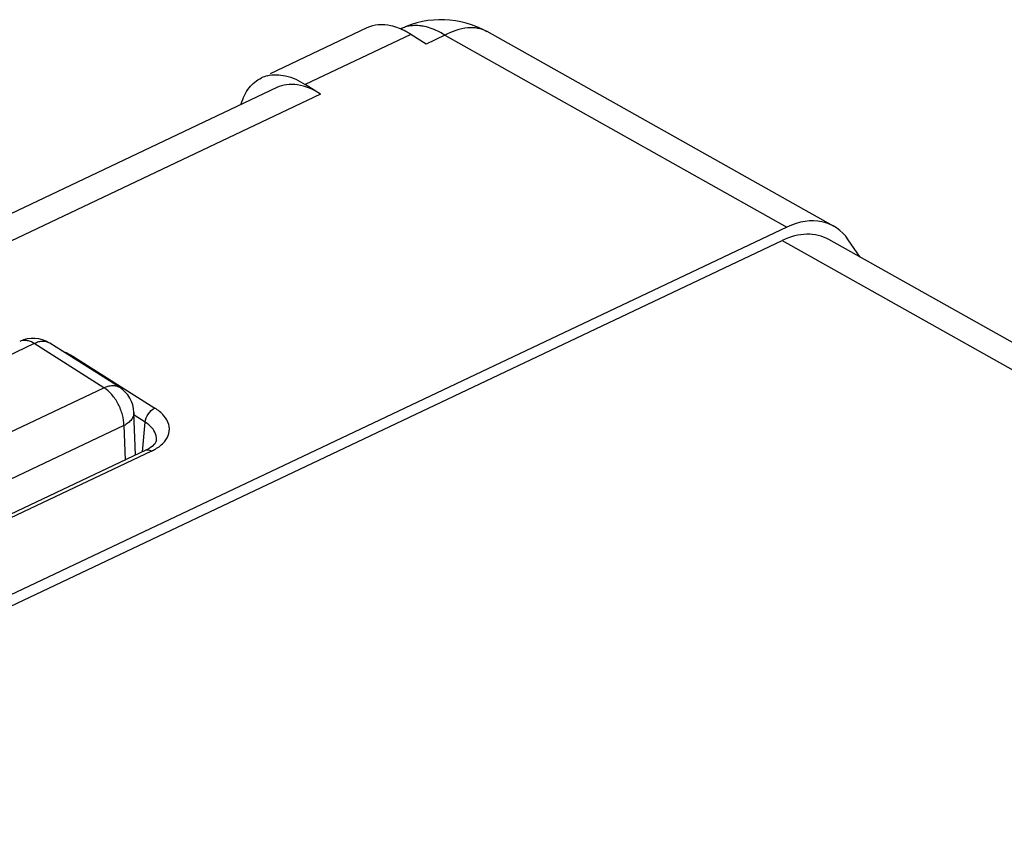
# Model space of a CAD drawing. Header units: inches. Extents: x 0 to 17, y 0 to 11.
# Tile 17 of 20: x 13.405 to 13.903, y 4.231 to 4.637. Entities that reach past the tile are written whole.
import ezdxf

# ---------------------------------------------------------------- set-up
doc = ezdxf.new("R2010")
doc.units = ezdxf.units.IN
doc.header["$LTSCALE"] = 0.935
doc.header["$MEASUREMENT"] = 0
doc.layers.get('0').update_dxf_attribs({"linetype": 'CONTINUOUS'})

msp = doc.modelspace()

# ---------------------------------------------------------------- linework, layer by layer
at = {"color": 7, "linetype": 'Continuous'}
for p, q in [((13.580745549, 4.632930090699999), (13.5319174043, 4.6097859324)), ((13.6028773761, 4.6296286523), (13.5496122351, 4.604381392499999)), ((13.610640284, 4.6247149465), (13.6028773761, 4.6296286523)), ((13.6201247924, 4.629210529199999), (13.610640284, 4.6247149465)), ((13.6201247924, 4.629210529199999), (13.792755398, 4.5323176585)), ((13.8163380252, 4.532804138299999), (13.6413517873, 4.631019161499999)), ((13.557375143, 4.599467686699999), (13.5496122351, 4.604381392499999)), ((13.535243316, 4.602769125), (12.7518513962, 4.2314474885)), ((13.557375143, 4.599467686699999), (12.7653456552, 4.2240519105)), ((13.792755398, 4.5323176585), (12.8528636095, 4.086816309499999)), ((12.8557072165, 4.0825362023), (13.7903019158, 4.5255267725)), ((13.7903019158, 4.5255267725), (15.0750848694, 3.804412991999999)), ((15.0963080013, 3.806223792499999), (13.8138845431, 4.5260132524)), ((13.8297666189, 4.517099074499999), (13.8237483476, 4.5259032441)), ((13.4557867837, 4.4514131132), (13.420604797, 4.473682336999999)), ((13.4128143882, 4.4735058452), (13.0503558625, 4.301703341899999)), ((13.4479963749, 4.451236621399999), (13.4128143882, 4.4735058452)), ((13.4327080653, 4.466872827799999), (13.4287285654, 4.468973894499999)), ((13.4320842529, 4.466531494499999), (13.4327064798, 4.4668738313)), ((13.4327080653, 4.466872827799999), (13.4736412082, 4.4409632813)), ((13.0855378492, 4.279434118), (13.4479963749, 4.451236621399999)), ((13.4639678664, 4.417243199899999), (13.4630993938, 4.438742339)), ((13.4687773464, 4.433793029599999), (13.4631555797, 4.437351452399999)), ((13.4580372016, 4.432059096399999), (13.0955786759, 4.2602565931)), ((13.4580372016, 4.432059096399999), (13.4587358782, 4.414763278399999)), ((13.4673992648, 4.4188696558), (13.4687773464, 4.433793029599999)), ((13.4690468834, 4.4196506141), (13.1003349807, 4.244884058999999)), ((13.4719960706, 4.419209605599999), (13.1032871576, 4.2444444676))]:
    msp.add_line(p, q, dxfattribs=at)
for centre, radius, start, end in [((13.6182282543, 4.5898207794), 0.0472440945, 60.65544509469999, 115.3605854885), ((13.604903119, 4.6179621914), 0.0161045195, 106.7496374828, 115.4045414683), ((13.5344183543, 4.5930370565), 0.0162035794, 104.1770323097, 115.3787293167), ((13.4121822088, 4.4603759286), 0.0157480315, 57.65101261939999, 115.3605854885), ((13.4473641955, 4.4381067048), 0.0157480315, 2.3132449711, 57.6673217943)]:
    msp.add_arc(centre, radius, start, end, dxfattribs=at)
for centre, start_param, end_param in [((13.7944510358, 4.4909117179), 5.928935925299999, 6.976133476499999), ((13.7919975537, 4.484120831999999), -0.0347552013, 0.6929481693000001)]:
    msp.add_ellipse(centre, major_axis=(0.0209314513, 0.042396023), ratio=0.6572253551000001, start_param=start_param, end_param=end_param, dxfattribs=at)
for points, knots in [([(13.5928751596, 4.633959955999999), (13.5907882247, 4.634434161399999), (13.5866147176, 4.6348307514), (13.5825256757, 4.6337733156), (13.5807386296, 4.6329241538)], [0, 0, 0, 0, 0.5196174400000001, 1, 1, 1, 1]), ([(13.6028773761, 4.6296286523), (13.6020573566, 4.630147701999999), (13.598913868, 4.6319847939), (13.5954808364, 4.633367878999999), (13.5928751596, 4.633959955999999)], [0, 0, 0, 0, 0.2664280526, 1, 1, 1, 1]), ([(13.609742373, 4.633625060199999), (13.6089181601, 4.633798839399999), (13.605778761, 4.6342941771), (13.6024997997, 4.634056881), (13.6002619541, 4.633383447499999)], [0, 0, 0, 0, 0.2649421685, 1, 1, 1, 1]), ([(13.6201247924, 4.629210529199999), (13.619273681, 4.6297492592), (13.6160167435, 4.6316464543), (13.6124468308, 4.6330548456), (13.609742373, 4.633625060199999)], [0, 0, 0, 0, 0.2670989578, 1, 1, 1, 1]), ([(13.6413518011, 4.631019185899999), (13.6399399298, 4.6318113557), (13.6367259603, 4.6329653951), (13.6292712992, 4.633225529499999), (13.6236636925, 4.6311319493), (13.6201247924, 4.629210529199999)], [0, 0, 0, 0, 0.2195917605, 0.4537931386, 1, 1, 1, 1]), ([(13.5304497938, 4.608747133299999), (13.5334180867, 4.6094975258), (13.5403948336, 4.6092471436), (13.5465493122, 4.606320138), (13.5496122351, 4.604381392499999)], [0, 0, 0, 0, 0.4578807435, 1, 1, 1, 1]), ([(13.517289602, 4.5945855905), (13.5181587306, 4.597462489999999), (13.5205757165, 4.602732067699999), (13.5250811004, 4.6065400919), (13.5274735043, 4.607676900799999)], [0, 0, 0, 0, 0.5315310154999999, 1, 1, 1, 1]), ([(13.557375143, 4.599467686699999), (13.5538174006, 4.6017196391), (13.5480845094, 4.604277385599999), (13.5402536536, 4.6044938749), (13.5367888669, 4.6034998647), (13.5352413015, 4.602765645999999)], [0, 0, 0, 0, 0.5437376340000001, 0.7788015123, 1, 1, 1, 1]), ([(13.4128143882, 4.4735058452), (13.4121874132, 4.4739027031), (13.4109314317, 4.4745648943), (13.4089768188, 4.4751297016), (13.4071079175, 4.4751809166), (13.4059531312, 4.474850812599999), (13.4054371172, 4.474606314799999)], [0, 0, 0, 0, 0.2866690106, 0.54502581, 0.7793992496, 1, 1, 1, 1]), ([(13.420604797, 4.473682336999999), (13.4200977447, 4.474003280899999), (13.4189382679, 4.4744960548), (13.4169901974, 4.474688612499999), (13.4148935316, 4.4743593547), (13.4135109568, 4.473836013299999), (13.4128143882, 4.4735058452)], [0, 0, 0, 0, 0.2219015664, 0.4569604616, 0.7149521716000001, 1, 1, 1, 1]), ([(13.4479963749, 4.451236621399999), (13.4486929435, 4.4515667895), (13.4500755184, 4.452090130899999), (13.4521721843, 4.4524193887), (13.4541202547, 4.452226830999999), (13.4552797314, 4.451734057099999), (13.4557867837, 4.4514131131)], [0, 0, 0, 0, 0.2850478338, 0.5430395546, 0.7780984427, 1, 1, 1, 1]), ([(13.4580372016, 4.432059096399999), (13.4580471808, 4.433882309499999), (13.4574732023, 4.4376846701), (13.45535684, 4.443055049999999), (13.4522088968, 4.4477851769), (13.4494606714, 4.450309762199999), (13.4479963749, 4.451236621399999)], [0, 0, 0, 0, 0.2442506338, 0.5082894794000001, 0.7678406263, 1, 1, 1, 1]), ([(13.4687773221, 4.433793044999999), (13.468915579, 4.435290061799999), (13.4701074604, 4.4381403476), (13.4723172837, 4.4403344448), (13.4736424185, 4.440962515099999)], [0, 0, 0, 0, 0.5062200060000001, 1, 1, 1, 1]), ([(13.4784746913, 4.4239016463), (13.4795260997, 4.4251250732), (13.4811776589, 4.4279419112), (13.4810538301, 4.4329789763), (13.4782584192, 4.437555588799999), (13.475338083, 4.439889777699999), (13.4736412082, 4.4409632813)], [0, 0, 0, 0, 0.2370577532, 0.4583315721, 0.7049264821, 1, 1, 1, 1]), ([(13.4630992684, 4.438742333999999), (13.4631243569, 4.4381261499), (13.4629109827, 4.4368154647), (13.4618702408, 4.434999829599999), (13.460201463, 4.4333613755), (13.4588079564, 4.432471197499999), (13.4580372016, 4.432059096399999)], [0, 0, 0, 0, 0.2101896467, 0.4400172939, 0.7021095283, 1, 1, 1, 1]), ([(13.4731834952, 4.429663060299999), (13.4729308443, 4.4300506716), (13.4717057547, 4.431665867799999), (13.4700951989, 4.432959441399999), (13.4687773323, 4.433793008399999)], [0, 0, 0, 0, 0.2288192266, 1, 1, 1, 1]), ([(13.4744704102, 4.424769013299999), (13.4745159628, 4.4251772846), (13.4745476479, 4.4268928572), (13.4738912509, 4.428577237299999), (13.4731834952, 4.429663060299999)], [0, 0, 0, 0, 0.2406693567, 1, 1, 1, 1]), ([(13.4745098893, 4.4247606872), (13.4744708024, 4.4244551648), (13.4741354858, 4.423693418), (13.4726618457, 4.4215944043), (13.4706240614, 4.420397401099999), (13.469047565, 4.4196506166)], [0, 0, 0, 0, 0.1204731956, 0.3177005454, 1, 1, 1, 1]), ([(13.4690471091, 4.4196515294), (13.4692534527, 4.419749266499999), (13.4702548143, 4.4200353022), (13.4713278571, 4.4196344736), (13.4719977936, 4.419210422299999)], [0, 0, 0, 0, 0.223583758, 1, 1, 1, 1]), ([(13.4719960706, 4.419209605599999), (13.4726547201, 4.4195216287), (13.4750216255, 4.420764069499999), (13.4772052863, 4.4224245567), (13.4784746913, 4.4239016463)], [0, 0, 0, 0, 0.272310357, 1, 1, 1, 1])]:
    msp.add_open_spline(points, degree=3, knots=knots, dxfattribs=at)

doc.saveas('drawing.dxf')
